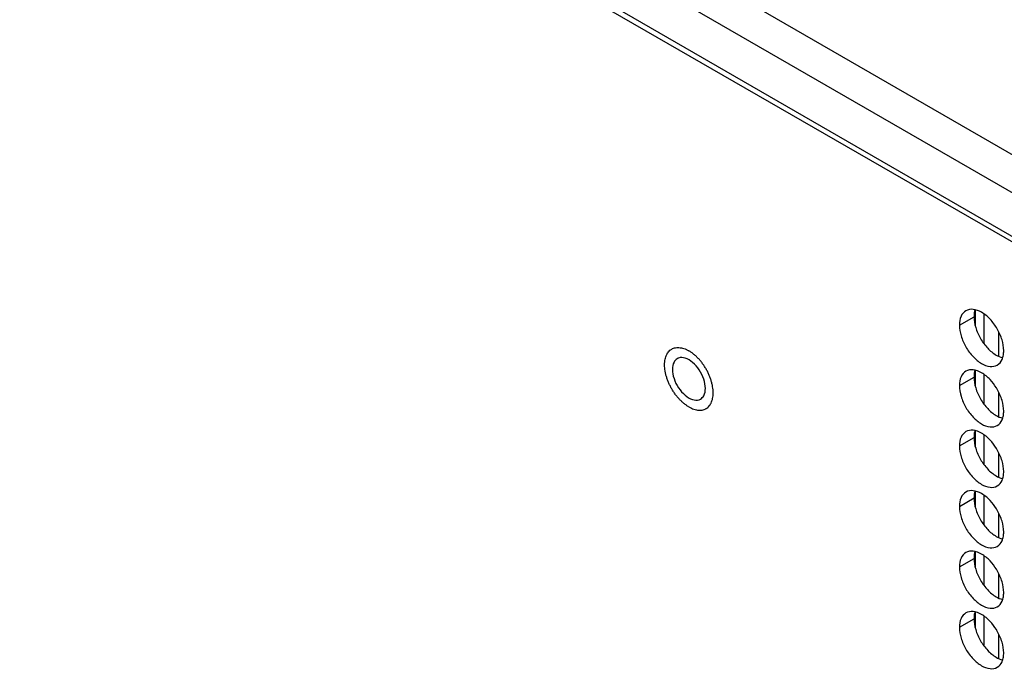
# Model space of a CAD drawing. Header units: inches. Extents: x 0 to 34, y 0 to 22.
# Tile 55 of 118: x 14.999 to 15.737, y 15.329 to 15.817. Entities that reach past the tile are written whole.
import ezdxf

# ---------------------------------------------------------------- set-up
doc = ezdxf.new("R2010")
doc.units = ezdxf.units.IN
doc.header["$LTSCALE"] = 1.87
doc.header["$MEASUREMENT"] = 0
doc.layers.get('0').update_dxf_attribs({"linetype": 'CONTINUOUS'})

msp = doc.modelspace()

# ---------------------------------------------------------------- linework, layer by layer
at = {"color": 3, "linetype": 'CONTINUOUS'}
for p, q in [((16.93389, 15.02819), (13.81201, 16.83072)), ((16.6852, 15.1432), (13.79964, 16.80929)), ((13.79964, 16.77663), (16.66296, 15.12338)), ((15.72155, 15.57452), (15.72155, 15.59628)), ((15.72155, 15.5292), (15.72155, 15.55096)), ((15.72155, 15.48389), (15.72155, 15.50565)), ((15.72155, 15.43857), (15.72155, 15.46033)), ((15.72155, 15.39326), (15.72155, 15.41502)), ((15.72155, 15.34795), (15.72155, 15.36971))]:
    msp.add_line(p, q, dxfattribs=at)
at = {"color": 7, "linetype": 'CONTINUOUS'}
for p, q in [((13.81201, 16.7654), (16.66253, 15.11955)), ((15.71501, 15.58781), (15.71501, 15.59944)), ((15.70299, 15.58825), (15.71395, 15.59458)), ((15.73251, 15.56512), (15.73251, 15.58278)), ((15.71501, 15.5425), (15.71501, 15.55413)), ((15.70299, 15.54294), (15.71395, 15.54927)), ((15.73251, 15.51981), (15.73251, 15.53747)), ((15.71501, 15.49718), (15.71501, 15.50882)), ((15.70299, 15.49762), (15.71395, 15.50395)), ((15.73251, 15.4745), (15.73251, 15.49215)), ((15.71501, 15.45187), (15.71501, 15.4635)), ((15.70299, 15.45231), (15.71395, 15.45864)), ((15.73251, 15.42918), (15.73251, 15.44684)), ((15.71501, 15.40656), (15.71501, 15.41819)), ((15.70299, 15.407), (15.71395, 15.41333)), ((15.73251, 15.38387), (15.73251, 15.40152)), ((15.70299, 15.36168), (15.71395, 15.36801)), ((15.71501, 15.36124), (15.71501, 15.37287)), ((15.73251, 15.33855), (15.73251, 15.35621))]:
    msp.add_line(p, q, dxfattribs=at)
for points, knots in [([(15.70786, 15.59901), (15.70627, 15.59809), (15.70354, 15.59467), (15.70299, 15.5905), (15.70299, 15.58825)], [0, 0, 0, 0, 0.44922, 1, 1, 1, 1]), ([(15.72597, 15.59271), (15.72409, 15.5947), (15.72024, 15.59792), (15.71552, 15.59986), (15.71325, 15.60006)], [0, 0, 0, 0, 0.548282, 1, 1, 1, 1]), ([(15.73496, 15.57714), (15.73409, 15.58004), (15.73164, 15.5856), (15.72805, 15.59052), (15.72597, 15.59271)], [0, 0, 0, 0, 0.499997, 1, 1, 1, 1]), ([(15.70425, 15.58018), (15.70512, 15.57727), (15.70757, 15.57171), (15.71279, 15.56458), (15.71897, 15.5594), (15.72543, 15.55674), (15.72977, 15.55739), (15.73136, 15.55831)], [0, 0, 0, 0, 0.235115, 0.470233, 0.682481, 0.857347, 1, 1, 1, 1]), ([(15.50023, 15.52693), (15.49958, 15.5273), (15.49828, 15.52814), (15.4964, 15.52957), (15.49456, 15.5312), (15.49279, 15.53302), (15.49109, 15.535), (15.4895, 15.53711), (15.48802, 15.53935), (15.48667, 15.54168), (15.48548, 15.54408), (15.48444, 15.54652), (15.48357, 15.54897), (15.48289, 15.55142), (15.48239, 15.55383), (15.48209, 15.55617), (15.48199, 15.55843), (15.48208, 15.56057), (15.48237, 15.56257), (15.48286, 15.56442), (15.48351, 15.56602), (15.48405, 15.56696), (15.48431, 15.56736)], [0, 0, 0, 0, 0.047874, 0.098021, 0.150199, 0.204114, 0.259424, 0.315753, 0.372703, 0.429861, 0.486811, 0.543139, 0.598447, 0.652361, 0.704538, 0.754682, 0.802554, 0.847986, 0.890897, 0.931313, 0.969381, 1, 1, 1, 1]), ([(15.48431, 15.56736), (15.48436, 15.56743), (15.48472, 15.56795), (15.48545, 15.56884), (15.48647, 15.5697), (15.48713, 15.57012), (15.48735, 15.57025)], [0, 0, 0, 0, 0.060172, 0.44392, 0.816086, 1, 1, 1, 1]), ([(15.48735, 15.57025), (15.48758, 15.57038), (15.48827, 15.57074), (15.48953, 15.57119), (15.49114, 15.57146), (15.49286, 15.57147), (15.49464, 15.57123), (15.49649, 15.57072), (15.49837, 15.56997), (15.49961, 15.56933), (15.50023, 15.56898)], [0, 0, 0, 0, 0.057519, 0.173701, 0.293501, 0.418933, 0.551528, 0.692296, 0.841758, 1, 1, 1, 1]), ([(15.51686, 15.5469), (15.5166, 15.54773), (15.51602, 15.54938), (15.51498, 15.55182), (15.51378, 15.55422), (15.51244, 15.55655), (15.51096, 15.55879), (15.50936, 15.56091), (15.50767, 15.56288), (15.50589, 15.5647), (15.50406, 15.56633), (15.50218, 15.56777), (15.50088, 15.5686), (15.50023, 15.56898)], [0, 0, 0, 0, 0.09242, 0.186544, 0.281706, 0.377217, 0.47238, 0.566505, 0.658927, 0.749018, 0.836208, 0.920002, 1, 1, 1, 1]), ([(15.73136, 15.55831), (15.73295, 15.55922), (15.73496, 15.56175), (15.73579, 15.56469), (15.73598, 15.56586)], [0, 0, 0, 0, 0.608607, 1, 1, 1, 1]), ([(15.4915, 15.56309), (15.49051, 15.56249), (15.48828, 15.56013), (15.48785, 15.55697), (15.48785, 15.5551)], [0, 0, 0, 0, 0.379157, 1, 1, 1, 1]), ([(15.50298, 15.56029), (15.50136, 15.56167), (15.49814, 15.56375), (15.49407, 15.56414), (15.49251, 15.56358)], [0, 0, 0, 0, 0.561663, 1, 1, 1, 1]), ([(15.51138, 15.54771), (15.51055, 15.55018), (15.50826, 15.55477), (15.50489, 15.55867), (15.50298, 15.56029)], [0, 0, 0, 0, 0.508385, 1, 1, 1, 1]), ([(15.70786, 15.5537), (15.70627, 15.55278), (15.70354, 15.54935), (15.70299, 15.54518), (15.70299, 15.54294)], [0, 0, 0, 0, 0.44922, 1, 1, 1, 1]), ([(15.72597, 15.5474), (15.72409, 15.54938), (15.72024, 15.55261), (15.71552, 15.55455), (15.71325, 15.55474)], [0, 0, 0, 0, 0.548282, 1, 1, 1, 1]), ([(15.48908, 15.54819), (15.48991, 15.54572), (15.49219, 15.54113), (15.49696, 15.53561), (15.5009, 15.53307), (15.50298, 15.53243)], [0, 0, 0, 0, 0.358814, 0.705792, 1, 1, 1, 1]), ([(15.51804, 15.5333), (15.51817, 15.53396), (15.51837, 15.53533), (15.51847, 15.53748), (15.51836, 15.53973), (15.51806, 15.54208), (15.51757, 15.54448), (15.51712, 15.54609), (15.51686, 15.5469)], [0, 0, 0, 0, 0.14673, 0.30208, 0.465773, 0.637236, 0.815649, 1, 1, 1, 1]), ([(15.50895, 15.53281), (15.50994, 15.53341), (15.51217, 15.53577), (15.5126, 15.53893), (15.5126, 15.54081)], [0, 0, 0, 0, 0.379157, 1, 1, 1, 1]), ([(15.73496, 15.53182), (15.73409, 15.53473), (15.73271, 15.53788), (15.73095, 15.54082), (15.73074, 15.54116)], [0, 0, 0, 0, 0.882712, 1, 1, 1, 1]), ([(15.50298, 15.53243), (15.5046, 15.53194), (15.50679, 15.53172), (15.50863, 15.53262), (15.50895, 15.53281)], [0, 0, 0, 0, 0.816422, 1, 1, 1, 1]), ([(15.5131, 15.52565), (15.51333, 15.52578), (15.51399, 15.5262), (15.515, 15.52707), (15.51574, 15.52796), (15.51609, 15.52847), (15.51614, 15.52854)], [0, 0, 0, 0, 0.183914, 0.55608, 0.939828, 1, 1, 1, 1]), ([(15.51614, 15.52854), (15.51641, 15.52895), (15.51695, 15.52989), (15.51759, 15.53148), (15.51791, 15.53267), (15.51804, 15.5333)], [0, 0, 0, 0, 0.280644, 0.629567, 1, 1, 1, 1]), ([(15.70425, 15.53487), (15.70512, 15.53196), (15.70757, 15.5264), (15.71279, 15.51927), (15.71897, 15.51408), (15.72543, 15.51143), (15.72977, 15.51208), (15.73136, 15.51299)], [0, 0, 0, 0, 0.235115, 0.470233, 0.682481, 0.857347, 1, 1, 1, 1]), ([(15.50023, 15.52693), (15.50085, 15.52657), (15.50208, 15.52593), (15.50396, 15.52518), (15.50581, 15.52468), (15.5076, 15.52443), (15.50931, 15.52444), (15.51093, 15.52471), (15.51218, 15.52516), (15.51288, 15.52552), (15.5131, 15.52565)], [0, 0, 0, 0, 0.158242, 0.307704, 0.448472, 0.581067, 0.706499, 0.826299, 0.942481, 1, 1, 1, 1]), ([(15.73136, 15.51299), (15.73295, 15.51391), (15.73496, 15.51644), (15.73579, 15.51937), (15.73598, 15.52054)], [0, 0, 0, 0, 0.608607, 1, 1, 1, 1]), ([(15.70786, 15.50838), (15.70627, 15.50747), (15.70354, 15.50404), (15.70299, 15.49987), (15.70299, 15.49762)], [0, 0, 0, 0, 0.44922, 1, 1, 1, 1]), ([(15.72597, 15.50209), (15.72409, 15.50407), (15.72024, 15.50729), (15.71552, 15.50923), (15.71325, 15.50943)], [0, 0, 0, 0, 0.548282, 1, 1, 1, 1]), ([(15.73496, 15.48651), (15.73409, 15.48941), (15.73271, 15.49256), (15.73095, 15.49551), (15.73074, 15.49585)], [0, 0, 0, 0, 0.882712, 1, 1, 1, 1]), ([(15.70425, 15.48955), (15.70512, 15.48665), (15.70757, 15.48109), (15.71279, 15.47395), (15.71897, 15.46877), (15.72543, 15.46611), (15.72977, 15.46676), (15.73136, 15.46768)], [0, 0, 0, 0, 0.235115, 0.470233, 0.682481, 0.857347, 1, 1, 1, 1]), ([(15.73136, 15.46768), (15.73295, 15.46859), (15.73496, 15.47112), (15.73579, 15.47406), (15.73598, 15.47523)], [0, 0, 0, 0, 0.608607, 1, 1, 1, 1]), ([(15.70786, 15.46307), (15.70627, 15.46215), (15.70354, 15.45872), (15.70299, 15.45455), (15.70299, 15.45231)], [0, 0, 0, 0, 0.44922, 1, 1, 1, 1]), ([(15.72597, 15.45677), (15.72409, 15.45875), (15.72024, 15.46198), (15.71552, 15.46392), (15.71325, 15.46411)], [0, 0, 0, 0, 0.548282, 1, 1, 1, 1]), ([(15.73496, 15.44119), (15.73409, 15.4441), (15.73271, 15.44725), (15.73095, 15.45019), (15.73074, 15.45053)], [0, 0, 0, 0, 0.882712, 1, 1, 1, 1]), ([(15.70425, 15.44424), (15.70512, 15.44133), (15.70757, 15.43577), (15.71279, 15.42864), (15.71897, 15.42345), (15.72543, 15.4208), (15.72977, 15.42145), (15.73136, 15.42237)], [0, 0, 0, 0, 0.235115, 0.470233, 0.682481, 0.857347, 1, 1, 1, 1]), ([(15.73136, 15.42237), (15.73295, 15.42328), (15.73496, 15.42581), (15.73579, 15.42874), (15.73598, 15.42992)], [0, 0, 0, 0, 0.608607, 1, 1, 1, 1]), ([(15.70786, 15.41775), (15.70627, 15.41684), (15.70354, 15.41341), (15.70299, 15.40924), (15.70299, 15.407)], [0, 0, 0, 0, 0.44922, 1, 1, 1, 1]), ([(15.72597, 15.41146), (15.72409, 15.41344), (15.72024, 15.41666), (15.71552, 15.4186), (15.71325, 15.4188)], [0, 0, 0, 0, 0.548282, 1, 1, 1, 1]), ([(15.73496, 15.39588), (15.73409, 15.39879), (15.73271, 15.40194), (15.73095, 15.40488), (15.73074, 15.40522)], [0, 0, 0, 0, 0.882712, 1, 1, 1, 1]), ([(15.70425, 15.39892), (15.70512, 15.39602), (15.70757, 15.39046), (15.71279, 15.38332), (15.71897, 15.37814), (15.72543, 15.37549), (15.72977, 15.37614), (15.73136, 15.37705)], [0, 0, 0, 0, 0.235115, 0.470233, 0.682481, 0.857347, 1, 1, 1, 1]), ([(15.73136, 15.37705), (15.73295, 15.37797), (15.73496, 15.3805), (15.73579, 15.38343), (15.73598, 15.3846)], [0, 0, 0, 0, 0.608607, 1, 1, 1, 1]), ([(15.72597, 15.36614), (15.72409, 15.36813), (15.72024, 15.37135), (15.71552, 15.37329), (15.71325, 15.37349)], [0, 0, 0, 0, 0.548282, 1, 1, 1, 1]), ([(15.70786, 15.37244), (15.70627, 15.37152), (15.70354, 15.3681), (15.70299, 15.36393), (15.70299, 15.36168)], [0, 0, 0, 0, 0.44922, 1, 1, 1, 1]), ([(15.73496, 15.35057), (15.73409, 15.35347), (15.73271, 15.35662), (15.73095, 15.35956), (15.73074, 15.35991)], [0, 0, 0, 0, 0.882712, 1, 1, 1, 1]), ([(15.70425, 15.35361), (15.70512, 15.3507), (15.70757, 15.34514), (15.71279, 15.33801), (15.71897, 15.33283), (15.72543, 15.33017), (15.72977, 15.33082), (15.73136, 15.33174)], [0, 0, 0, 0, 0.235115, 0.470233, 0.682481, 0.857347, 1, 1, 1, 1]), ([(15.73136, 15.33174), (15.73295, 15.33265), (15.73496, 15.33518), (15.73579, 15.33812), (15.73598, 15.33929)], [0, 0, 0, 0, 0.608607, 1, 1, 1, 1])]:
    msp.add_open_spline(points, degree=3, knots=knots, dxfattribs=at)
for points in [[(15.71325, 15.60006), (15.71139, 15.60022), (15.70944, 15.59993), (15.70786, 15.59901)], [(15.70299, 15.58825), (15.70299, 15.58553), (15.70347, 15.5828), (15.70425, 15.58018)], [(15.73622, 15.56906), (15.73622, 15.57179), (15.73574, 15.57451), (15.73496, 15.57714)], [(15.73598, 15.56586), (15.73616, 15.56692), (15.73622, 15.568), (15.73622, 15.56906)], [(15.49251, 15.56358), (15.49216, 15.56345), (15.49182, 15.56329), (15.4915, 15.56309)], [(15.48785, 15.5551), (15.48785, 15.55276), (15.48833, 15.55042), (15.48908, 15.54819)], [(15.71325, 15.55474), (15.71139, 15.5549), (15.70944, 15.55461), (15.70786, 15.5537)], [(15.5126, 15.54081), (15.5126, 15.54314), (15.51213, 15.54548), (15.51138, 15.54771)], [(15.73074, 15.54116), (15.72936, 15.54339), (15.72777, 15.5455), (15.72597, 15.5474)], [(15.70299, 15.54294), (15.70299, 15.54022), (15.70347, 15.53749), (15.70425, 15.53487)], [(15.73622, 15.52375), (15.73622, 15.52647), (15.73574, 15.5292), (15.73496, 15.53182)], [(15.73598, 15.52054), (15.73616, 15.5216), (15.73622, 15.52268), (15.73622, 15.52375)], [(15.71325, 15.50943), (15.71139, 15.50959), (15.70944, 15.5093), (15.70786, 15.50838)], [(15.73074, 15.49585), (15.72936, 15.49808), (15.72777, 15.50018), (15.72597, 15.50209)], [(15.70299, 15.49762), (15.70299, 15.4949), (15.70347, 15.49218), (15.70425, 15.48955)], [(15.73622, 15.47844), (15.73622, 15.48116), (15.73574, 15.48389), (15.73496, 15.48651)], [(15.73598, 15.47523), (15.73616, 15.47629), (15.73622, 15.47737), (15.73622, 15.47844)], [(15.71325, 15.46411), (15.71139, 15.46428), (15.70944, 15.46398), (15.70786, 15.46307)], [(15.73074, 15.45053), (15.72936, 15.45277), (15.72777, 15.45487), (15.72597, 15.45677)], [(15.70299, 15.45231), (15.70299, 15.44959), (15.70347, 15.44686), (15.70425, 15.44424)], [(15.73622, 15.43312), (15.73622, 15.43585), (15.73574, 15.43857), (15.73496, 15.44119)], [(15.73598, 15.42992), (15.73616, 15.43098), (15.73622, 15.43205), (15.73622, 15.43312)], [(15.71325, 15.4188), (15.71139, 15.41896), (15.70944, 15.41867), (15.70786, 15.41775)], [(15.73074, 15.40522), (15.72936, 15.40745), (15.72777, 15.40955), (15.72597, 15.41146)], [(15.70299, 15.407), (15.70299, 15.40427), (15.70347, 15.40155), (15.70425, 15.39892)], [(15.73622, 15.38781), (15.73622, 15.39053), (15.73574, 15.39326), (15.73496, 15.39588)], [(15.73598, 15.3846), (15.73616, 15.38566), (15.73622, 15.38674), (15.73622, 15.38781)], [(15.71325, 15.37349), (15.71139, 15.37365), (15.70944, 15.37336), (15.70786, 15.37244)], [(15.73074, 15.35991), (15.72936, 15.36214), (15.72777, 15.36424), (15.72597, 15.36614)], [(15.70299, 15.36168), (15.70299, 15.35896), (15.70347, 15.35623), (15.70425, 15.35361)], [(15.73622, 15.34249), (15.73622, 15.34522), (15.73574, 15.34794), (15.73496, 15.35057)], [(15.73598, 15.33929), (15.73616, 15.34035), (15.73622, 15.34143), (15.73622, 15.34249)]]:
    msp.add_open_spline(points, degree=3, dxfattribs=at)
at = {"color": 3, "linetype": 'CONTINUOUS'}
for points in [[(15.71419, 15.59779), (15.71402, 15.59673), (15.71395, 15.59565), (15.71395, 15.59458)], [(15.7146, 15.59957), (15.71443, 15.59899), (15.71429, 15.59839), (15.71419, 15.59779)], [(15.71395, 15.59458), (15.71395, 15.59186), (15.71443, 15.58913), (15.71521, 15.58651)], [(15.71419, 15.55247), (15.71402, 15.55141), (15.71395, 15.55033), (15.71395, 15.54927)], [(15.7146, 15.55426), (15.71443, 15.55367), (15.71429, 15.55308), (15.71419, 15.55247)], [(15.71395, 15.54927), (15.71395, 15.54654), (15.71443, 15.54382), (15.71521, 15.54119)], [(15.71419, 15.50716), (15.71402, 15.5061), (15.71395, 15.50502), (15.71395, 15.50395)], [(15.7146, 15.50894), (15.71443, 15.50836), (15.71429, 15.50776), (15.71419, 15.50716)], [(15.71395, 15.50395), (15.71395, 15.50123), (15.71443, 15.4985), (15.71521, 15.49588)], [(15.7146, 15.46363), (15.71443, 15.46304), (15.71429, 15.46245), (15.71419, 15.46185)], [(15.71419, 15.46185), (15.71402, 15.46079), (15.71395, 15.45971), (15.71395, 15.45864)], [(15.71395, 15.45864), (15.71395, 15.45592), (15.71443, 15.45319), (15.71521, 15.45057)], [(15.7146, 15.41832), (15.71443, 15.41773), (15.71429, 15.41713), (15.71419, 15.41653)], [(15.71419, 15.41653), (15.71402, 15.41547), (15.71395, 15.41439), (15.71395, 15.41333)], [(15.71395, 15.41333), (15.71395, 15.4106), (15.71443, 15.40788), (15.71521, 15.40525)], [(15.71419, 15.37122), (15.71402, 15.37016), (15.71395, 15.36908), (15.71395, 15.36801)], [(15.71395, 15.36801), (15.71395, 15.36529), (15.71443, 15.36256), (15.71521, 15.35994)], [(15.7146, 15.373), (15.71443, 15.37242), (15.71429, 15.37182), (15.71419, 15.37122)]]:
    msp.add_open_spline(points, degree=3, dxfattribs=at)
for points, knots in [([(15.71521, 15.58651), (15.71608, 15.5836), (15.71853, 15.57804), (15.72213, 15.57313), (15.72421, 15.57093)], [0, 0, 0, 0, 0.499997, 1, 1, 1, 1]), ([(15.72421, 15.57093), (15.72609, 15.56895), (15.72949, 15.5661), (15.73358, 15.56425), (15.73522, 15.56386)], [0, 0, 0, 0, 0.619597, 1, 1, 1, 1]), ([(15.71521, 15.54119), (15.71608, 15.53829), (15.71853, 15.53273), (15.72213, 15.52781), (15.72421, 15.52562)], [0, 0, 0, 0, 0.499997, 1, 1, 1, 1]), ([(15.72421, 15.52562), (15.72609, 15.52364), (15.72949, 15.52078), (15.73358, 15.51893), (15.73522, 15.51855)], [0, 0, 0, 0, 0.619597, 1, 1, 1, 1]), ([(15.71521, 15.49588), (15.71608, 15.49297), (15.71853, 15.48741), (15.72213, 15.4825), (15.72421, 15.4803)], [0, 0, 0, 0, 0.499997, 1, 1, 1, 1]), ([(15.72421, 15.4803), (15.72609, 15.47832), (15.72949, 15.47547), (15.73358, 15.47362), (15.73522, 15.47324)], [0, 0, 0, 0, 0.619597, 1, 1, 1, 1]), ([(15.71521, 15.45057), (15.71608, 15.44766), (15.71853, 15.4421), (15.72213, 15.43719), (15.72421, 15.43499)], [0, 0, 0, 0, 0.499997, 1, 1, 1, 1]), ([(15.72421, 15.43499), (15.72609, 15.43301), (15.72949, 15.43015), (15.73358, 15.42831), (15.73522, 15.42792)], [0, 0, 0, 0, 0.619597, 1, 1, 1, 1]), ([(15.71521, 15.40525), (15.71608, 15.40235), (15.71853, 15.39679), (15.72213, 15.39187), (15.72421, 15.38968)], [0, 0, 0, 0, 0.499997, 1, 1, 1, 1]), ([(15.72421, 15.38968), (15.72609, 15.38769), (15.72949, 15.38484), (15.73358, 15.38299), (15.73522, 15.38261)], [0, 0, 0, 0, 0.619597, 1, 1, 1, 1]), ([(15.71521, 15.35994), (15.71608, 15.35703), (15.71853, 15.35147), (15.72213, 15.34656), (15.72421, 15.34436)], [0, 0, 0, 0, 0.499997, 1, 1, 1, 1]), ([(15.72421, 15.34436), (15.72609, 15.34238), (15.72949, 15.33953), (15.73358, 15.33768), (15.73522, 15.33729)], [0, 0, 0, 0, 0.619597, 1, 1, 1, 1])]:
    msp.add_open_spline(points, degree=3, knots=knots, dxfattribs=at)

doc.saveas('drawing.dxf')
